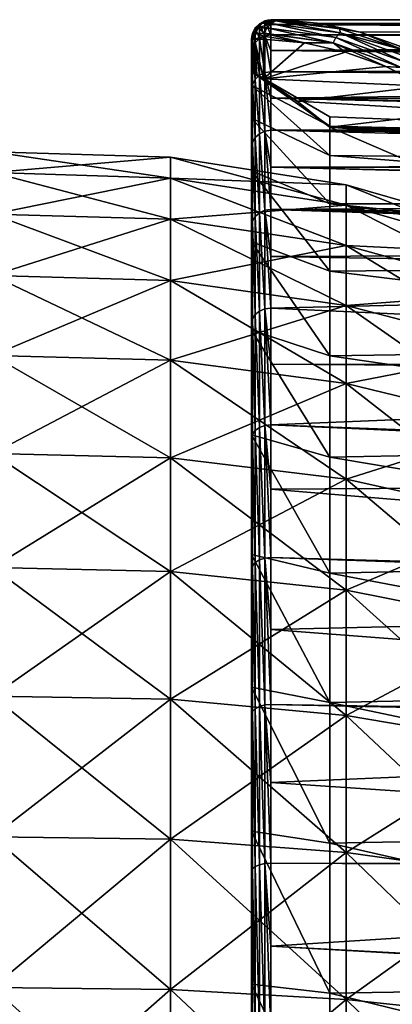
# Model space of a CAD drawing. Header units: metres. Extents: x -82 to 67, y -109 to 109.
# Tile 149 of 216: x 34.82 to 40.58, y 5.75 to 20.96. Entities that reach past the tile are written whole.
import ezdxf

# ---------------------------------------------------------------- set-up
doc = ezdxf.new("R2010")
doc.units = ezdxf.units.M
doc.layers.add('solid_21_382_010_XXX', color=7, linetype='CONTINUOUS')

msp = doc.modelspace()

# ---------------------------------------------------------------- linework, layer by layer
at = {"layer": 'solid_21_382_010_XXX'}
for points in [[(38.464417, 20.835707, -47.497952), (38.509071, 20.83827, -47.074341), (38.577244, 20.908092, -47.089687)], [(38.530823, 20.902159, -47.499279), (38.464417, 20.835707, -47.497952), (38.577244, 20.908092, -47.089687)], [(38.530823, 20.674225, -50.272507), (38.464417, 20.835707, -47.497952), (38.530823, 20.902159, -47.499279)], [(38.577244, 20.908092, -47.089687), (38.509071, 20.83827, -47.074341), (38.7071, 20.904373, -46.698647)], [(38.509071, 20.83827, -47.074341), (38.647102, 20.838188, -46.67149), (38.7071, 20.904373, -46.698647)], [(38.614529, 20.944818, -47.50013), (38.530823, 20.902159, -47.499279), (38.577244, 20.908092, -47.089687)], [(38.614529, 20.71645, -50.278629), (38.530823, 20.902159, -47.499279), (38.614529, 20.944818, -47.50013)], [(38.530823, 20.674225, -50.272507), (38.530823, 20.902159, -47.499279), (38.614529, 20.71645, -50.278629)], [(38.661423, 20.950672, -47.10849), (38.577244, 20.908092, -47.089687), (38.782696, 20.947168, -46.733368)], [(38.614529, 20.944818, -47.50013), (38.577244, 20.908092, -47.089687), (38.661423, 20.950672, -47.10849)], [(38.577244, 20.908092, -47.089687), (38.708843, 20.905764, -46.69944), (38.782696, 20.947168, -46.733368)], [(38.577244, 20.908092, -47.089687), (38.7071, 20.904373, -46.698647), (38.708843, 20.905764, -46.69944)], [(38.660347, 20.955812, -47.500347), (38.707233, 20.888371, -48.894135), (38.614529, 20.944818, -47.50013)], [(38.660347, 20.955812, -47.500347), (38.614529, 20.944818, -47.50013), (38.661423, 20.950672, -47.10849)], [(38.614529, 20.944818, -47.50013), (38.707233, 20.888371, -48.894135), (38.707233, 20.730982, -50.280739)], [(38.614529, 20.71645, -50.278629), (38.614529, 20.944818, -47.50013), (38.707233, 20.730982, -50.280739)], [(39.7113, 20.690243, -44.385517), (38.7071, 20.904373, -46.698647), (38.647102, 20.838188, -46.67149)], [(38.660347, 20.955812, -47.500347), (38.747528, 20.963856, -47.127499), (38.722, 20.962883, -47.273815)], [(38.660347, 20.955812, -47.500347), (38.661423, 20.950672, -47.10849), (38.747528, 20.963856, -47.127499)], [(38.660347, 20.955812, -47.500347), (38.722, 20.962883, -47.273815), (38.707233, 20.959497, -47.500481)], [(38.660347, 20.955812, -47.500347), (38.707233, 20.959497, -47.500481), (38.707233, 20.888371, -48.894135)], [(38.661423, 20.950672, -47.10849), (38.766071, 20.963987, -47.051041), (38.747528, 20.963856, -47.127499)], [(38.661423, 20.950672, -47.10849), (38.810383, 20.963541, -46.90942), (38.766071, 20.963987, -47.051041)], [(38.661423, 20.950672, -47.10849), (38.824112, 20.958345, -46.752541), (38.810383, 20.963541, -46.90942)], [(38.661423, 20.950672, -47.10849), (38.786774, 20.948608, -46.735249), (38.824112, 20.958345, -46.752541)], [(38.661423, 20.950672, -47.10849), (38.782696, 20.947168, -46.733368), (38.786774, 20.948608, -46.735249)], [(39.7113, 20.690243, -44.385517), (38.708843, 20.905764, -46.69944), (38.7071, 20.904373, -46.698647)], [(64.806274, 20.961123, -47.410046), (38.707233, 20.959497, -47.500481), (38.722, 20.962883, -47.273815)], [(64.806274, 20.961123, -47.410046), (64.807518, 20.957304, -47.59938), (38.707233, 20.959497, -47.500481)], [(62.443367, 20.909122, -48.621342), (38.707233, 20.888371, -48.894135), (38.707233, 20.959497, -47.500481)], [(62.749901, 20.933792, -48.216309), (62.443367, 20.909122, -48.621342), (38.707233, 20.959497, -47.500481)], [(63.077774, 20.951292, -47.806767), (62.749901, 20.933792, -48.216309), (38.707233, 20.959497, -47.500481)], [(64.807518, 20.957304, -47.59938), (63.077774, 20.951292, -47.806767), (38.707233, 20.959497, -47.500481)], [(62.443367, 20.909122, -48.621342), (62.132652, 20.874334, -49.057606), (38.707233, 20.888371, -48.894135)], [(61.44165, 20.751568, -50.135479), (38.707233, 20.730982, -50.280739), (38.707233, 20.888371, -48.894135)], [(61.928524, 20.845222, -49.359791), (61.44165, 20.751568, -50.135479), (38.707233, 20.888371, -48.894135)], [(62.132652, 20.874334, -49.057606), (61.928524, 20.845222, -49.359791), (38.707233, 20.888371, -48.894135)], [(39.777283, 20.759708, -44.408268), (38.782696, 20.947168, -46.733368), (38.708843, 20.905764, -46.69944)], [(39.7113, 20.690243, -44.385517), (39.777283, 20.759708, -44.408268), (38.708843, 20.905764, -46.69944)], [(64.805061, 20.963228, -47.235798), (38.722, 20.962883, -47.273815), (38.747528, 20.963856, -47.127499)], [(64.805061, 20.963228, -47.235798), (64.806274, 20.961123, -47.410046), (38.722, 20.962883, -47.273815)], [(64.805061, 20.963228, -47.235798), (38.747528, 20.963856, -47.127499), (38.766071, 20.963987, -47.051041)], [(51.785259, 20.963987, -47.051041), (64.805061, 20.963228, -47.235798), (38.766071, 20.963987, -47.051041)], [(38.810383, 20.963541, -46.90942), (51.785259, 20.963987, -47.051041), (38.766071, 20.963987, -47.051041)], [(39.777283, 20.759708, -44.408268), (38.786774, 20.948608, -46.735249), (38.782696, 20.947168, -46.733368)], [(39.769947, 20.823061, -44.627033), (38.824112, 20.958345, -46.752541), (38.786774, 20.948608, -46.735249)], [(39.769947, 20.823061, -44.627033), (38.786774, 20.948608, -46.735249), (39.777283, 20.759708, -44.408268)], [(38.810383, 20.963541, -46.90942), (64.80513, 20.963987, -47.051041), (51.785259, 20.963987, -47.051041)], [(38.866508, 20.962259, -46.772263), (64.80513, 20.963987, -47.051041), (38.810383, 20.963541, -46.90942)], [(38.824112, 20.958345, -46.752541), (38.866508, 20.962259, -46.772263), (38.810383, 20.963541, -46.90942)], [(39.769947, 20.823061, -44.627033), (38.866508, 20.962259, -46.772263), (38.824112, 20.958345, -46.752541)], [(39.476898, 20.906626, -45.445438), (64.80513, 20.963987, -47.051041), (38.866508, 20.962259, -46.772263)], [(39.769947, 20.823061, -44.627033), (39.476898, 20.906626, -45.445438), (38.866508, 20.962259, -46.772263)], [(39.476898, 20.906626, -45.445438), (64.800545, 20.800043, -44.33984), (64.80513, 20.963987, -47.051041)], [(39.476898, 20.906626, -45.445438), (40.084194, 20.772985, -44.125534), (64.800545, 20.800043, -44.33984)], [(39.769947, 20.823061, -44.627033), (40.084194, 20.772985, -44.125534), (39.476898, 20.906626, -45.445438)], [(38.407234, 20.659557, -47.494431), (38.454613, 20.663858, -47.06168), (38.467487, 20.752045, -47.064835)], [(38.410919, 20.706436, -47.495369), (38.407234, 20.659557, -47.494431), (38.467487, 20.752045, -47.064835)], [(38.421829, 20.525568, -50.250942), (38.407234, 20.659557, -47.494431), (38.410919, 20.706436, -47.495369)], [(38.421829, 20.751976, -47.496277), (38.410919, 20.706436, -47.495369), (38.467487, 20.752045, -47.064835)], [(38.421829, 20.525568, -50.250942), (38.410919, 20.706436, -47.495369), (38.421829, 20.751976, -47.496277)], [(38.421829, 20.751976, -47.496277), (38.467487, 20.752045, -47.064835), (38.509071, 20.83827, -47.074341)], [(38.464417, 20.835707, -47.497952), (38.421829, 20.751976, -47.496277), (38.509071, 20.83827, -47.074341)], [(38.464417, 20.608446, -50.262966), (38.421829, 20.751976, -47.496277), (38.464417, 20.835707, -47.497952)], [(38.464417, 20.608446, -50.262966), (38.421829, 20.525568, -50.250942), (38.421829, 20.751976, -47.496277)], [(38.467487, 20.752045, -47.064835), (38.454613, 20.663858, -47.06168), (38.598164, 20.709053, -46.650269)], [(38.454613, 20.663858, -47.06168), (38.594616, 20.66227, -46.649193), (38.598164, 20.709053, -46.650269)], [(38.530823, 20.674225, -50.272507), (38.464417, 20.608446, -50.262966), (38.464417, 20.835707, -47.497952)], [(38.509071, 20.83827, -47.074341), (38.467487, 20.752045, -47.064835), (38.608299, 20.754757, -46.654427)], [(38.467487, 20.752045, -47.064835), (38.606915, 20.749992, -46.653843), (38.608299, 20.754757, -46.654427)], [(38.467487, 20.752045, -47.064835), (38.598164, 20.709053, -46.650269), (38.606915, 20.749992, -46.653843)], [(38.509071, 20.83827, -47.074341), (38.645672, 20.836, -46.670849), (38.647102, 20.838188, -46.67149)], [(38.509071, 20.83827, -47.074341), (38.608299, 20.754757, -46.654427), (38.645672, 20.836, -46.670849)], [(38.530823, 20.674225, -50.272507), (38.614529, 20.71645, -50.278629), (38.614529, 20.146006, -53.007515)], [(39.226997, 20.603937, -45.293049), (38.598164, 20.709053, -46.650269), (38.594616, 20.66227, -46.649193)], [(39.226997, 20.603937, -45.293049), (38.606915, 20.749992, -46.653843), (38.598164, 20.709053, -46.650269)], [(39.669174, 20.60465, -44.375755), (38.608299, 20.754757, -46.654427), (38.606915, 20.749992, -46.653843)], [(39.669174, 20.60465, -44.375755), (38.606915, 20.749992, -46.653843), (39.226997, 20.603937, -45.293049)], [(39.669174, 20.60465, -44.375755), (38.645672, 20.836, -46.670849), (38.608299, 20.754757, -46.654427)], [(38.614529, 20.71645, -50.278629), (38.707233, 20.730982, -50.280739), (38.707233, 20.487936, -51.654919)], [(38.614529, 20.71645, -50.278629), (38.707233, 20.487936, -51.654919), (38.707233, 20.160166, -53.011395)], [(38.614529, 20.146006, -53.007515), (38.614529, 20.71645, -50.278629), (38.707233, 20.160166, -53.011395)], [(39.7113, 20.690243, -44.385517), (38.647102, 20.838188, -46.67149), (38.645672, 20.836, -46.670849)], [(39.669174, 20.60465, -44.375755), (39.7113, 20.690243, -44.385517), (38.645672, 20.836, -46.670849)], [(61.44165, 20.751568, -50.135479), (61.297955, 20.716272, -50.380577), (38.707233, 20.730982, -50.280739)], [(60.983902, 20.624472, -50.944992), (38.707233, 20.487936, -51.654919), (38.707233, 20.730982, -50.280739)], [(61.297955, 20.716272, -50.380577), (60.983902, 20.624472, -50.944992), (38.707233, 20.730982, -50.280739)], [(39.7113, 20.690243, -44.385517), (40.766842, 20.310308, -42.121902), (39.777283, 20.759708, -44.408268)], [(40.745201, 20.49901, -42.535603), (40.084194, 20.772985, -44.125534), (39.769947, 20.823061, -44.627033)], [(40.745201, 20.49901, -42.535603), (39.769947, 20.823061, -44.627033), (39.777283, 20.759708, -44.408268)], [(40.745201, 20.49901, -42.535603), (39.777283, 20.759708, -44.408268), (40.835556, 20.378792, -42.138794)], [(40.766842, 20.310308, -42.121902), (40.835556, 20.378792, -42.138794), (39.777283, 20.759708, -44.408268)], [(40.084194, 20.772985, -44.125534), (40.68578, 20.562212, -42.818027), (64.800545, 20.800043, -44.33984)], [(40.745201, 20.49901, -42.535603), (40.68578, 20.562212, -42.818027), (40.084194, 20.772985, -44.125534)], [(38.427757, 20.151566, -47.208637), (38.454613, 20.663858, -47.06168), (38.407234, 20.659557, -47.494431)], [(38.421829, 20.525568, -50.250942), (38.407234, 20.436403, -50.221691), (38.407234, 20.659557, -47.494431)], [(38.407234, 20.159456, -47.494431), (38.407234, 20.659557, -47.494431), (38.407234, 20.436403, -50.221691)], [(38.427757, 20.151566, -47.208637), (38.407234, 20.659557, -47.494431), (38.407234, 20.159456, -47.494431)], [(38.464417, 20.608446, -50.262966), (38.464417, 20.04077, -52.978603), (38.421829, 20.525568, -50.250942)], [(38.427757, 20.151566, -47.208637), (38.48975, 20.115984, -46.925869), (38.454613, 20.663858, -47.06168)], [(38.594616, 20.052061, -46.649193), (38.594616, 20.66227, -46.649193), (38.454613, 20.663858, -47.06168)], [(38.48975, 20.115984, -46.925869), (38.594616, 20.052061, -46.649193), (38.454613, 20.663858, -47.06168)], [(38.530823, 20.674225, -50.272507), (38.530823, 20.104862, -52.996212), (38.464417, 20.608446, -50.262966)], [(38.530823, 20.104862, -52.996212), (38.464417, 20.04077, -52.978603), (38.464417, 20.608446, -50.262966)], [(38.530823, 20.674225, -50.272507), (38.614529, 20.146006, -53.007515), (38.530823, 20.104862, -52.996212)], [(39.226997, 20.603937, -45.293049), (38.594616, 20.66227, -46.649193), (38.594616, 20.052061, -46.649193)], [(39.856983, 20.462746, -43.942039), (39.226997, 20.603937, -45.293049), (38.594616, 20.052061, -46.649193)], [(60.983902, 20.624472, -50.944992), (60.580223, 20.47098, -51.735302), (38.707233, 20.487936, -51.654919)], [(39.669174, 20.60465, -44.375755), (39.226997, 20.603937, -45.293049), (39.856983, 20.462746, -43.942039)], [(39.669174, 20.60465, -44.375755), (40.721352, 20.225927, -42.119354), (39.7113, 20.690243, -44.385517)], [(39.669174, 20.60465, -44.375755), (39.856983, 20.462746, -43.942039), (40.48127, 20.23942, -42.603256)], [(39.669174, 20.60465, -44.375755), (40.48127, 20.23942, -42.603256), (40.721352, 20.225927, -42.119354)], [(40.721352, 20.225927, -42.119354), (40.766842, 20.310308, -42.121902), (39.7113, 20.690243, -44.385517)], [(38.421829, 20.525568, -50.250942), (38.407234, 19.875168, -52.916302), (38.407234, 20.436403, -50.221691)], [(38.421829, 20.525568, -50.250942), (38.421829, 19.960014, -52.956417), (38.407234, 19.875168, -52.916302)], [(38.407234, 20.159456, -47.494431), (38.407234, 20.436403, -50.221691), (38.407234, 19.875168, -52.916302)], [(38.464417, 20.04077, -52.978603), (38.421829, 19.960014, -52.956417), (38.421829, 20.525568, -50.250942)], [(40.48127, 20.23942, -42.603256), (39.856983, 20.462746, -43.942039), (38.594616, 20.052061, -46.649193)], [(60.161106, 20.256983, -52.647049), (38.707233, 20.160166, -53.011395), (38.707233, 20.487936, -51.654919)], [(60.556595, 20.460545, -51.784058), (60.161106, 20.256983, -52.647049), (38.707233, 20.487936, -51.654919)], [(60.580223, 20.47098, -51.735302), (60.556595, 20.460545, -51.784058), (38.707233, 20.487936, -51.654919)], [(41.096889, 19.935295, -41.283051), (40.48127, 20.23942, -42.603256), (38.594616, 20.052061, -46.649193)], [(60.161106, 20.256983, -52.647049), (59.980007, 20.14259, -53.075008), (38.707233, 20.160166, -53.011395)], [(40.721352, 20.225927, -42.119354), (40.48127, 20.23942, -42.603256), (41.096889, 19.935295, -41.283051)], [(38.407234, 19.952549, -50.072884), (38.407234, 20.159456, -47.494431), (38.407234, 19.875168, -52.916302)], [(39.619667, 19.317938, -49.52343), (38.407234, 20.159456, -47.494431), (38.407234, 19.952549, -50.072884)], [(39.619667, 19.463888, -46.986969), (38.427757, 20.151566, -47.208637), (38.407234, 20.159456, -47.494431)], [(39.619667, 19.317938, -49.52343), (39.619667, 19.463888, -46.986969), (38.407234, 20.159456, -47.494431)], [(39.619667, 19.463888, -46.986969), (38.48975, 20.115984, -46.925869), (38.427757, 20.151566, -47.208637)], [(38.530823, 20.104862, -52.996212), (38.530823, 19.202822, -55.628525), (38.464417, 20.04077, -52.978603)], [(39.112896, 19.702726, -45.537743), (38.594616, 20.052061, -46.649193), (38.48975, 20.115984, -46.925869)], [(39.112896, 19.702726, -45.537743), (38.48975, 20.115984, -46.925869), (39.619667, 19.302402, -44.450966)], [(39.619667, 19.463888, -46.986969), (39.619667, 19.302402, -44.450966), (38.48975, 20.115984, -46.925869)], [(38.530823, 20.104862, -52.996212), (38.614529, 20.146006, -53.007515), (38.614529, 19.24225, -55.644833)], [(38.530823, 20.104862, -52.996212), (38.614529, 19.24225, -55.644833), (38.530823, 19.202822, -55.628525)], [(38.614529, 20.146006, -53.007515), (38.707233, 20.160166, -53.011395), (38.707233, 19.748934, -54.34494)], [(38.614529, 20.146006, -53.007515), (38.707233, 19.748934, -54.34494), (38.707233, 19.255823, -55.650433)], [(38.614529, 19.24225, -55.644833), (38.614529, 20.146006, -53.007515), (38.707233, 19.255823, -55.650433)], [(59.799053, 20.012016, -53.526566), (38.707233, 19.748934, -54.34494), (38.707233, 20.160166, -53.011395)], [(59.980007, 20.14259, -53.075008), (59.799053, 20.012016, -53.526566), (38.707233, 20.160166, -53.011395)], [(38.421829, 19.960014, -52.956417), (38.407234, 19.46981, -54.234028), (38.407234, 19.875168, -52.916302)], [(38.421829, 19.960014, -52.956417), (38.421829, 19.064013, -55.571114), (38.407234, 19.46981, -54.234028)], [(38.407234, 19.952549, -50.072884), (38.407234, 19.875168, -52.916302), (38.407234, 19.46981, -54.234028)], [(38.407234, 19.44046, -52.60778), (38.407234, 19.952549, -50.072884), (38.407234, 19.46981, -54.234028)], [(39.619667, 18.866783, -52.023556), (38.407234, 19.952549, -50.072884), (38.407234, 19.44046, -52.60778)], [(39.619667, 18.866783, -52.023556), (39.619667, 19.317938, -49.52343), (38.407234, 19.952549, -50.072884)], [(38.464417, 20.04077, -52.978603), (38.464417, 19.141401, -55.603123), (38.421829, 19.960014, -52.956417)], [(38.464417, 19.141401, -55.603123), (38.421829, 19.064013, -55.571114), (38.421829, 19.960014, -52.956417)], [(38.530823, 19.202822, -55.628525), (38.464417, 19.141401, -55.603123), (38.464417, 20.04077, -52.978603)], [(39.112896, 19.702726, -45.537743), (41.096889, 19.935295, -41.283051), (38.594616, 20.052061, -46.649193)], [(59.799053, 20.012016, -53.526566), (59.483627, 19.736591, -54.380863), (38.707233, 19.748934, -54.34494)], [(39.112896, 19.702726, -45.537743), (41.70089, 19.552485, -39.987778), (41.096889, 19.935295, -41.283051)], [(59.085423, 19.267473, -55.622211), (38.707233, 19.255823, -55.650433), (38.707233, 19.748934, -54.34494)], [(59.183613, 19.399378, -55.294788), (59.085423, 19.267473, -55.622211), (38.707233, 19.748934, -54.34494)], [(59.472454, 19.725519, -54.412918), (59.183613, 19.399378, -55.294788), (38.707233, 19.748934, -54.34494)], [(59.483627, 19.736591, -54.380863), (59.472454, 19.725519, -54.412918), (38.707233, 19.748934, -54.34494)], [(39.112896, 19.702726, -45.537743), (39.619667, 19.302402, -44.450966), (41.70089, 19.552485, -39.987778)], [(39.619667, 19.302402, -44.450966), (42.290421, 19.093758, -38.723522), (41.70089, 19.552485, -39.987778)], [(38.421829, 19.064013, -55.571114), (38.407234, 18.983711, -55.523399), (38.407234, 19.46981, -54.234028)], [(38.407234, 19.44046, -52.60778), (38.407234, 19.46981, -54.234028), (38.407234, 18.983711, -55.523399)], [(38.407234, 18.630486, -55.063663), (38.407234, 19.44046, -52.60778), (38.407234, 18.983711, -55.523399)], [(39.619667, 18.116924, -54.45118), (38.407234, 19.44046, -52.60778), (38.407234, 18.630486, -55.063663)], [(39.619667, 18.116924, -54.45118), (39.619667, 18.866783, -52.023556), (38.407234, 19.44046, -52.60778)], [(49.107235, 19.091894, -45.753418), (39.619667, 19.302402, -44.450966), (39.619667, 19.463888, -46.986969)], [(49.107235, 19.091894, -48.348667), (39.619667, 19.463888, -46.986969), (39.619667, 19.317938, -49.52343)], [(49.107235, 19.091894, -48.348667), (49.107235, 19.091894, -45.753418), (39.619667, 19.463888, -46.986969)], [(38.530823, 19.202822, -55.628525), (38.530823, 17.981974, -58.128979), (38.464417, 19.141401, -55.603123)], [(38.530823, 19.202822, -55.628525), (38.614529, 19.24225, -55.644833), (38.614529, 18.019081, -58.15004)], [(38.530823, 19.202822, -55.628525), (38.614529, 18.019081, -58.15004), (38.530823, 17.981974, -58.128979)], [(38.614529, 19.24225, -55.644833), (38.707233, 19.255823, -55.650433), (38.707233, 18.682728, -56.922844)], [(38.614529, 19.24225, -55.644833), (38.707233, 18.682728, -56.922844), (38.707233, 18.031855, -58.15728)], [(38.614529, 18.019081, -58.15004), (38.614529, 19.24225, -55.644833), (38.707233, 18.031855, -58.15728)], [(59.085423, 19.267473, -55.622211), (58.934856, 19.037691, -56.159977), (38.707233, 19.255823, -55.650433)], [(58.774673, 18.744364, -56.795593), (38.707233, 18.682728, -56.922844), (38.707233, 19.255823, -55.650433)], [(58.934856, 19.037691, -56.159977), (58.774673, 18.744364, -56.795593), (38.707233, 19.255823, -55.650433)], [(49.107235, 18.76663, -50.92366), (39.619667, 19.317938, -49.52343), (39.619667, 18.866783, -52.023556)], [(49.107235, 18.76663, -50.92366), (49.107235, 19.091894, -48.348667), (39.619667, 19.317938, -49.52343)], [(39.619667, 19.302402, -44.450966), (40.748886, 18.814116, -42.029346), (42.290421, 19.093758, -38.723522)], [(49.107235, 18.76663, -43.178425), (40.748886, 18.814116, -42.029346), (39.619667, 19.302402, -44.450966)], [(49.107235, 19.091894, -45.753418), (49.107235, 18.76663, -43.178425), (39.619667, 19.302402, -44.450966)], [(38.421829, 19.064013, -55.571114), (38.407234, 17.777424, -57.997784), (38.407234, 18.983711, -55.523399)], [(38.421829, 19.064013, -55.571114), (38.421829, 17.851336, -58.054832), (38.407234, 17.777424, -57.997784)], [(38.464417, 19.141401, -55.603123), (38.464417, 17.92417, -58.096172), (38.421829, 19.064013, -55.571114)], [(38.464417, 17.92417, -58.096172), (38.421829, 17.851336, -58.054832), (38.421829, 19.064013, -55.571114)], [(38.530823, 17.981974, -58.128979), (38.464417, 17.92417, -58.096172), (38.464417, 19.141401, -55.603123)], [(37.154736, 18.517784, -50.876404), (34.407234, 18.600899, -50.892227), (34.407234, 18.92354, -48.338135)], [(37.154736, 18.839098, -48.33284), (34.407234, 18.92354, -48.338135), (34.407234, 18.923529, -45.763763)], [(37.154736, 18.839098, -48.33284), (37.154736, 18.517784, -50.876404), (34.407234, 18.92354, -48.338135)], [(37.154736, 18.839087, -45.769062), (34.407234, 18.923529, -45.763763), (34.407234, 18.600864, -43.209675)], [(37.154736, 18.839087, -45.769062), (37.154736, 18.839098, -48.33284), (34.407234, 18.923529, -45.763763)], [(38.407234, 18.630486, -55.063663), (38.407234, 18.983711, -55.523399), (38.407234, 17.777424, -57.997784)], [(49.107235, 18.121063, -53.438061), (39.619667, 18.866783, -52.023556), (39.619667, 18.116924, -54.45118)], [(49.107235, 18.121063, -53.438061), (49.107235, 18.76663, -50.92366), (39.619667, 18.866783, -52.023556)], [(37.154736, 18.51775, -43.225498), (37.154736, 18.839087, -45.769062), (34.407234, 18.600864, -43.209675)], [(39.872929, 18.098186, -50.796364), (37.154736, 18.517784, -50.876404), (37.154736, 18.839098, -48.33284)], [(39.872929, 18.412777, -48.306019), (37.154736, 18.839098, -48.33284), (37.154736, 18.839087, -45.769062)], [(39.872929, 18.098186, -50.796364), (37.154736, 18.839098, -48.33284), (39.872929, 18.412777, -48.306019)], [(39.872929, 18.412767, -45.795883), (37.154736, 18.839087, -45.769062), (37.154736, 18.51775, -43.225498)], [(39.872929, 18.412777, -48.306019), (37.154736, 18.839087, -45.769062), (39.872929, 18.412767, -45.795883)], [(58.774673, 18.744364, -56.795593), (58.72834, 18.646854, -56.995983), (38.707233, 18.682728, -56.922844)], [(37.154736, 17.880211, -53.359638), (34.407234, 17.96068, -53.385784), (34.407234, 18.600899, -50.892227)], [(37.154736, 18.517784, -50.876404), (37.154736, 17.880211, -53.359638), (34.407234, 18.600899, -50.892227)], [(37.154736, 18.51775, -43.225498), (34.407234, 18.600864, -43.209675), (34.407234, 17.960623, -40.716122)], [(38.407234, 17.533882, -57.406189), (38.407234, 18.630486, -55.063663), (38.407234, 17.777424, -57.997784)], [(39.619667, 17.079159, -56.770885), (38.407234, 18.630486, -55.063663), (38.407234, 17.533882, -57.406189)], [(39.619667, 17.079159, -56.770885), (39.619667, 18.116924, -54.45118), (38.407234, 18.630486, -55.063663)], [(58.547318, 18.178989, -57.893951), (38.707233, 18.031855, -58.15728), (38.707233, 18.682728, -56.922844)], [(58.565723, 18.235256, -57.791008), (58.547318, 18.178989, -57.893951), (38.707233, 18.682728, -56.922844)], [(58.72834, 18.646854, -56.995983), (58.565723, 18.235256, -57.791008), (38.707233, 18.682728, -56.922844)], [(37.154736, 17.880154, -40.742268), (37.154736, 18.51775, -43.225498), (34.407234, 17.960623, -40.716122)], [(39.872929, 17.473953, -53.227642), (37.154736, 17.880211, -53.359638), (37.154736, 18.517784, -50.876404)], [(39.872929, 17.473953, -53.227642), (37.154736, 18.517784, -50.876404), (39.872929, 18.098186, -50.796364)], [(39.872929, 18.098152, -43.305542), (37.154736, 18.51775, -43.225498), (37.154736, 17.880154, -40.742268)], [(39.872929, 18.412767, -45.795883), (37.154736, 18.51775, -43.225498), (39.872929, 18.098152, -43.305542)], [(39.872929, 18.412777, -48.306019), (42.516537, 17.651161, -48.258106), (42.516537, 17.348581, -50.653374)], [(39.872929, 18.412777, -48.306019), (39.872929, 18.412767, -45.795883), (42.516537, 17.651161, -48.258106)], [(39.872929, 18.098186, -50.796364), (39.872929, 18.412777, -48.306019), (42.516537, 17.348581, -50.653374)], [(39.872929, 18.412767, -45.795883), (42.516537, 17.65115, -45.843803), (42.516537, 17.651161, -48.258106)], [(39.872929, 18.412767, -45.795883), (39.872929, 18.098152, -43.305542), (42.516537, 17.65115, -45.843803)], [(58.547318, 18.178989, -57.893951), (58.447762, 17.81251, -58.535145), (38.707233, 18.031855, -58.15728)], [(49.107235, 17.165451, -55.851604), (49.107235, 18.121063, -53.438061), (39.619667, 18.116924, -54.45118)], [(49.107235, 17.165451, -55.851604), (39.619667, 18.116924, -54.45118), (39.619667, 17.079159, -56.770885)], [(37.154736, 16.936434, -55.743385), (34.407234, 17.012978, -55.779438), (34.407234, 17.96068, -53.385784)], [(37.154736, 17.880211, -53.359638), (37.154736, 16.936434, -55.743385), (34.407234, 17.96068, -53.385784)], [(37.154736, 17.880154, -40.742268), (34.407234, 17.960623, -40.716122), (34.407234, 17.012899, -38.322479)], [(39.872929, 18.098152, -43.305542), (37.154736, 17.880154, -40.742268), (39.872929, 17.473898, -40.874271)], [(38.530823, 17.981974, -58.128979), (38.530823, 16.461082, -60.459137), (38.464417, 17.92417, -58.096172)], [(38.530823, 17.981974, -58.128979), (38.614529, 18.019081, -58.15004), (38.614529, 16.495298, -60.484627)], [(38.530823, 17.981974, -58.128979), (38.614529, 16.495298, -60.484627), (38.530823, 16.461082, -60.459137)], [(38.614529, 18.019081, -58.15004), (38.707233, 18.031855, -58.15728), (38.707233, 17.305708, -59.348991)], [(38.614529, 18.019081, -58.15004), (38.707233, 17.305708, -59.348991), (38.707233, 16.507078, -60.493393)], [(38.614529, 16.495298, -60.484627), (38.614529, 18.019081, -58.15004), (38.707233, 16.507078, -60.493393)], [(58.373692, 17.387764, -59.222343), (38.707233, 17.305708, -59.348991), (38.707233, 18.031855, -58.15728)], [(58.4021, 17.581186, -58.916229), (58.373692, 17.387764, -59.222343), (38.707233, 18.031855, -58.15728)], [(58.447762, 17.81251, -58.535145), (58.4021, 17.581186, -58.916229), (38.707233, 18.031855, -58.15728)], [(39.872929, 18.098186, -50.796364), (42.516537, 17.348581, -50.653374), (42.516537, 16.74818, -52.991829)], [(39.872929, 17.473953, -53.227642), (39.872929, 18.098186, -50.796364), (42.516537, 16.74818, -52.991829)], [(39.872929, 18.098152, -43.305542), (42.516537, 17.348549, -43.44854), (42.516537, 17.65115, -45.843803)], [(39.872929, 18.098152, -43.305542), (39.872929, 17.473898, -40.874271), (42.516537, 17.348549, -43.44854)], [(37.154736, 16.936356, -38.358532), (37.154736, 17.880154, -40.742268), (34.407234, 17.012899, -38.322479)], [(39.872929, 16.549925, -55.561512), (37.154736, 16.936434, -55.743385), (37.154736, 17.880211, -53.359638)], [(39.872929, 16.549925, -55.561512), (37.154736, 17.880211, -53.359638), (39.872929, 17.473953, -53.227642)], [(39.872929, 17.473898, -40.874271), (37.154736, 17.880154, -40.742268), (37.154736, 16.936356, -38.358532)], [(38.421829, 17.851336, -58.054832), (38.407234, 17.061296, -59.174576), (38.407234, 17.777424, -57.997784)], [(38.421829, 17.851336, -58.054832), (38.421829, 16.340624, -60.369396), (38.407234, 17.061296, -59.174576)], [(38.464417, 17.92417, -58.096172), (38.464417, 16.407782, -60.41943), (38.421829, 17.851336, -58.054832)], [(38.464417, 16.407782, -60.41943), (38.421829, 16.340624, -60.369396), (38.421829, 17.851336, -58.054832)], [(38.530823, 16.461082, -60.459137), (38.464417, 16.407782, -60.41943), (38.464417, 17.92417, -58.096172)], [(38.407234, 17.533882, -57.406189), (38.407234, 17.777424, -57.997784), (38.407234, 17.061296, -59.174576)], [(38.407234, 17.533882, -57.406189), (38.407234, 17.061296, -59.174576), (38.407234, 16.273304, -60.305027)], [(38.407234, 16.166128, -59.601902), (38.407234, 17.533882, -57.406189), (38.407234, 16.273304, -60.305027)], [(39.619667, 15.76896, -58.948013), (38.407234, 17.533882, -57.406189), (38.407234, 16.166128, -59.601902)], [(39.619667, 15.76896, -58.948013), (39.619667, 17.079159, -56.770885), (38.407234, 17.533882, -57.406189)], [(39.872929, 17.473898, -40.874271), (37.154736, 16.936356, -38.358532), (39.872929, 16.549849, -38.540409)], [(58.373692, 17.387764, -59.222343), (58.341492, 16.969402, -59.849464), (38.707233, 17.305708, -59.348991)], [(39.872929, 17.473953, -53.227642), (42.516537, 16.74818, -52.991829), (42.516537, 15.859429, -55.236591)], [(39.872929, 16.549925, -55.561512), (39.872929, 17.473953, -53.227642), (42.516537, 15.859429, -55.236591)], [(39.872929, 17.473898, -40.874271), (42.516537, 16.748127, -41.110092), (42.516537, 17.348549, -43.44854)], [(39.872929, 17.473898, -40.874271), (39.872929, 16.549849, -38.540409), (42.516537, 16.748127, -41.110092)], [(58.341492, 16.969402, -59.849464), (38.707233, 16.507078, -60.493393), (38.707233, 17.305708, -59.348991)], [(38.421829, 16.340624, -60.369396), (38.407234, 16.273304, -60.305027), (38.407234, 17.061296, -59.174576)], [(49.107235, 15.915042, -58.126026), (49.107235, 17.165451, -55.851604), (39.619667, 17.079159, -56.770885)], [(49.107235, 15.915042, -58.126026), (39.619667, 17.079159, -56.770885), (39.619667, 15.76896, -58.948013)], [(37.154736, 15.701338, -57.990051), (34.407234, 15.772767, -58.035397), (34.407234, 17.012978, -55.779438)], [(37.154736, 16.936434, -55.743385), (37.154736, 15.701338, -57.990051), (34.407234, 17.012978, -55.779438)], [(37.154736, 16.936356, -38.358532), (34.407234, 17.012899, -38.322479), (34.407234, 15.772668, -36.066532)], [(37.154736, 15.70124, -36.111877), (37.154736, 16.936356, -38.358532), (34.407234, 15.772668, -36.066532)], [(39.872929, 15.340671, -57.761166), (37.154736, 15.701338, -57.990051), (37.154736, 16.936434, -55.743385)], [(39.872929, 15.340671, -57.761166), (37.154736, 16.936434, -55.743385), (39.872929, 16.549925, -55.561512)], [(39.872929, 16.549849, -38.540409), (37.154736, 16.936356, -38.358532), (37.154736, 15.70124, -36.111877)], [(58.341492, 16.969402, -59.849464), (58.242348, 15.612193, -61.617752), (38.707233, 16.507078, -60.493393)], [(39.872929, 16.549849, -38.540409), (42.516537, 15.859355, -38.865334), (42.516537, 16.748127, -41.110092)], [(39.872929, 16.549849, -38.540409), (37.154736, 15.70124, -36.111877), (39.872929, 15.340574, -36.340763)], [(38.530823, 16.461082, -60.459137), (38.530823, 14.66353, -62.583179), (38.464417, 16.407782, -60.41943)], [(38.530823, 16.461082, -60.459137), (38.614529, 16.495298, -60.484627), (38.614529, 14.694329, -62.612709)], [(38.530823, 16.461082, -60.459137), (38.614529, 14.694329, -62.612709), (38.530823, 14.66353, -62.583179)], [(38.614529, 16.495298, -60.484627), (38.707233, 16.507078, -60.493393), (38.707233, 15.639041, -61.586086)], [(38.614529, 16.495298, -60.484627), (38.707233, 15.639041, -61.586086), (38.707233, 14.704933, -62.622864)], [(38.614529, 14.694329, -62.612709), (38.614529, 16.495298, -60.484627), (38.707233, 14.704933, -62.622864)], [(58.242348, 15.612193, -61.617752), (38.707233, 15.639041, -61.586086), (38.707233, 16.507078, -60.493393)], [(39.872929, 16.549925, -55.561512), (42.516537, 15.859429, -55.236591), (42.516537, 14.696342, -57.352268)], [(39.872929, 15.340671, -57.761166), (39.872929, 16.549925, -55.561512), (42.516537, 14.696342, -57.352268)], [(39.872929, 16.549849, -38.540409), (39.872929, 15.340574, -36.340763), (42.516537, 15.859355, -38.865334)], [(38.421829, 16.340624, -60.369396), (38.407234, 15.416798, -61.384296), (38.407234, 16.273304, -60.305027)], [(38.421829, 16.340624, -60.369396), (38.421829, 14.555103, -62.479221), (38.407234, 15.416798, -61.384296)], [(38.464417, 16.407782, -60.41943), (38.464417, 14.615554, -62.537178), (38.421829, 16.340624, -60.369396)], [(38.464417, 14.615554, -62.537178), (38.421829, 14.555103, -62.479221), (38.421829, 16.340624, -60.369396)], [(38.530823, 14.66353, -62.583179), (38.464417, 14.615554, -62.537178), (38.464417, 16.407782, -60.41943)], [(38.407234, 16.166128, -59.601902), (38.407234, 16.273304, -60.305027), (38.407234, 15.416798, -61.384296)], [(38.407234, 14.547215, -61.618797), (38.407234, 16.166128, -59.601902), (38.407234, 15.416798, -61.384296)], [(39.619667, 14.205676, -60.950653), (38.407234, 16.166128, -59.601902), (38.407234, 14.547215, -61.618797)], [(39.619667, 14.205676, -60.950653), (39.619667, 15.76896, -58.948013), (38.407234, 16.166128, -59.601902)], [(49.107235, 14.389559, -60.225666), (49.107235, 15.915042, -58.126026), (39.619667, 15.76896, -58.948013)], [(39.872929, 15.340574, -36.340763), (42.516537, 14.69625, -36.749668), (42.516537, 15.859355, -38.865334)], [(37.154736, 14.1944, -60.064201), (34.407234, 14.259601, -60.118118), (34.407234, 15.772767, -58.035397)], [(37.154736, 15.701338, -57.990051), (37.154736, 14.1944, -60.064201), (34.407234, 15.772767, -58.035397)], [(37.154736, 15.70124, -36.111877), (34.407234, 15.772668, -36.066532), (34.407234, 14.259483, -33.983822)], [(37.154736, 14.194283, -34.037743), (37.154736, 15.70124, -36.111877), (34.407234, 14.259483, -33.983822)], [(39.872929, 13.865263, -59.791916), (37.154736, 14.1944, -60.064201), (37.154736, 15.701338, -57.990051)], [(39.872929, 13.865263, -59.791916), (37.154736, 15.701338, -57.990051), (39.872929, 15.340671, -57.761166)], [(39.872929, 15.340574, -36.340763), (37.154736, 15.70124, -36.111877), (37.154736, 14.194283, -34.037743)], [(49.107235, 14.389559, -60.225666), (39.619667, 15.76896, -58.948013), (39.619667, 14.205676, -60.950653)], [(58.230427, 15.499946, -61.748867), (38.707233, 14.704933, -62.622864), (38.707233, 15.639041, -61.586086)], [(58.242348, 15.612193, -61.617752), (58.230427, 15.499946, -61.748867), (38.707233, 15.639041, -61.586086)], [(38.421829, 14.555103, -62.479221), (38.407234, 14.495109, -62.408222), (38.407234, 15.416798, -61.384296)], [(38.407234, 14.547215, -61.618797), (38.407234, 15.416798, -61.384296), (38.407234, 14.495109, -62.408222)], [(58.230427, 15.499946, -61.748867), (58.04752, 13.975345, -63.349747), (38.707233, 14.704933, -62.622864)], [(39.872929, 15.340574, -36.340763), (37.154736, 14.194283, -34.037743), (39.872929, 13.865149, -34.310028)], [(39.872929, 15.340671, -57.761166), (42.516537, 14.696342, -57.352268), (42.516537, 13.277265, -59.305489)], [(39.872929, 13.865263, -59.791916), (39.872929, 15.340671, -57.761166), (42.516537, 13.277265, -59.305489)], [(39.872929, 15.340574, -36.340763), (39.872929, 13.865149, -34.310028), (42.516537, 14.69625, -36.749668)], [(38.464417, 14.615554, -62.537178), (38.464417, 12.575033, -64.41687), (38.421829, 14.555103, -62.479221)], [(38.530823, 14.66353, -62.583179), (38.530823, 12.616949, -64.468452), (38.464417, 14.615554, -62.537178)], [(38.530823, 12.616949, -64.468452), (38.464417, 12.575033, -64.41687), (38.464417, 14.615554, -62.537178)], [(38.530823, 14.66353, -62.583179), (38.614529, 14.694329, -62.612709), (38.614529, 12.643857, -64.501564)], [(38.530823, 14.66353, -62.583179), (38.614529, 12.643857, -64.501564), (38.530823, 12.616949, -64.468452)], [(38.614529, 14.694329, -62.612709), (38.707233, 14.704933, -62.622864), (38.707233, 13.708348, -63.599739)], [(38.614529, 14.694329, -62.612709), (38.707233, 13.708348, -63.599739), (38.707233, 12.653121, -64.512955)], [(38.614529, 12.643857, -64.501564), (38.614529, 14.694329, -62.612709), (38.707233, 12.653121, -64.512955)], [(58.029331, 13.829604, -63.487217), (38.707233, 13.708348, -63.599739), (38.707233, 14.704933, -62.622864)], [(58.04752, 13.975345, -63.349747), (58.029331, 13.829604, -63.487217), (38.707233, 14.704933, -62.622864)], [(39.872929, 13.865149, -34.310028), (42.516537, 13.277154, -34.796459), (42.516537, 14.69625, -36.749668)], [(38.421829, 14.555103, -62.479221), (38.407234, 13.511758, -63.372948), (38.407234, 14.495109, -62.408222)], [(38.421829, 14.555103, -62.479221), (38.421829, 12.52222, -64.351875), (38.407234, 13.511758, -63.372948)], [(38.407234, 14.547215, -61.618797), (38.407234, 14.495109, -62.408222), (38.407234, 13.511758, -63.372948)], [(38.407234, 12.700079, -63.42857), (38.407234, 14.547215, -61.618797), (38.407234, 13.511758, -63.372948)], [(39.619667, 12.412, -62.749863), (38.407234, 14.547215, -61.618797), (38.407234, 12.700079, -63.42857)], [(39.619667, 12.412, -62.749863), (39.619667, 14.205676, -60.950653), (38.407234, 14.547215, -61.618797)], [(38.464417, 12.575033, -64.41687), (38.421829, 12.52222, -64.351875), (38.421829, 14.555103, -62.479221)], [(49.107235, 12.612852, -62.117702), (49.107235, 14.389559, -60.225666), (39.619667, 14.205676, -60.950653)], [(37.154736, 12.439384, -61.933125), (34.407234, 12.497325, -61.994781), (34.407234, 14.259601, -60.118118)], [(37.154736, 14.1944, -60.064201), (37.154736, 12.439384, -61.933125), (34.407234, 14.259601, -60.118118)], [(37.154736, 14.194283, -34.037743), (34.407234, 14.259483, -33.983822), (34.407234, 12.49719, -32.107174)], [(37.154736, 12.439251, -32.168831), (37.154736, 14.194283, -34.037743), (34.407234, 12.49719, -32.107174)], [(39.872929, 12.14697, -61.621738), (37.154736, 12.439384, -61.933125), (37.154736, 14.1944, -60.064201)], [(39.872929, 12.14697, -61.621738), (37.154736, 14.1944, -60.064201), (39.872929, 13.865263, -59.791916)], [(39.872929, 13.865149, -34.310028), (37.154736, 14.194283, -34.037743), (37.154736, 12.439251, -32.168831)], [(49.107235, 12.612852, -62.117702), (39.619667, 14.205676, -60.950653), (39.619667, 12.412, -62.749863)], [(39.872929, 13.865149, -34.310028), (37.154736, 12.439251, -32.168831), (39.872929, 12.146838, -32.480221)], [(39.872929, 13.865263, -59.791916), (42.516537, 13.277265, -59.305489), (42.516537, 11.624573, -61.065449)], [(39.872929, 12.14697, -61.621738), (39.872929, 13.865263, -59.791916), (42.516537, 11.624573, -61.065449)], [(39.872929, 13.865149, -34.310028), (39.872929, 12.146838, -32.480221), (42.516537, 13.277154, -34.796459)], [(58.029331, 13.829604, -63.487217), (57.833241, 12.116158, -64.935898), (38.707233, 13.708348, -63.599739)], [(57.833241, 12.116158, -64.935898), (38.707233, 12.653121, -64.512955), (38.707233, 13.708348, -63.599739)], [(38.421829, 12.52222, -64.351875), (38.407234, 12.470433, -64.274841), (38.407234, 13.511758, -63.372948)], [(38.407234, 12.700079, -63.42857), (38.407234, 13.511758, -63.372948), (38.407234, 12.470433, -64.274841)], [(39.872929, 12.146838, -32.480221), (42.516537, 11.624447, -33.036514), (42.516537, 13.277154, -34.796459)], [(38.407234, 12.700079, -63.42857), (38.407234, 12.470433, -64.274841), (38.407234, 11.375089, -65.110481)], [(38.407234, 10.650524, -65.005936), (38.407234, 12.700079, -63.42857), (38.407234, 11.375089, -65.110481)], [(39.619667, 10.413845, -64.319534), (38.407234, 12.700079, -63.42857), (38.407234, 10.650524, -65.005936)], [(39.619667, 10.413845, -64.319534), (39.619667, 12.412, -62.749863), (38.407234, 12.700079, -63.42857)], [(38.530823, 12.616949, -64.468452), (38.614529, 12.643857, -64.501564), (38.614529, 10.375404, -66.122162)], [(38.614529, 12.643857, -64.501564), (38.707233, 12.653121, -64.512955), (38.707233, 11.543311, -65.359001)], [(38.614529, 12.643857, -64.501564), (38.707233, 11.543311, -65.359001), (38.707233, 10.383186, -66.134613)], [(38.614529, 10.375404, -66.122162), (38.614529, 12.643857, -64.501564), (38.707233, 10.383186, -66.134613)], [(57.819908, 11.98402, -65.035995), (38.707233, 11.543311, -65.359001), (38.707233, 12.653121, -64.512955)], [(57.833241, 12.116158, -64.935898), (57.819908, 11.98402, -65.035995), (38.707233, 12.653121, -64.512955)], [(37.154736, 10.463971, -63.567352), (34.407234, 10.513703, -63.635803), (34.407234, 12.497325, -61.994781)], [(37.154736, 12.439384, -61.933125), (37.154736, 10.463971, -63.567352), (34.407234, 12.497325, -61.994781)], [(37.154736, 12.439251, -32.168831), (34.407234, 12.49719, -32.107174), (34.407234, 10.513555, -30.466171)], [(38.421829, 12.52222, -64.351875), (38.407234, 11.375089, -65.110481), (38.407234, 12.470433, -64.274841)], [(38.421829, 12.52222, -64.351875), (38.421829, 10.273225, -65.958572), (38.407234, 11.375089, -65.110481)], [(38.464417, 12.575033, -64.41687), (38.464417, 10.31759, -66.029602), (38.421829, 12.52222, -64.351875)], [(38.464417, 10.31759, -66.029602), (38.421829, 10.273225, -65.958572), (38.421829, 12.52222, -64.351875)], [(38.530823, 12.616949, -64.468452), (38.530823, 10.3528, -66.085976), (38.464417, 12.575033, -64.41687)], [(38.530823, 10.3528, -66.085976), (38.464417, 10.31759, -66.029602), (38.464417, 12.575033, -64.41687)], [(38.530823, 12.616949, -64.468452), (38.614529, 10.375404, -66.122162), (38.530823, 10.3528, -66.085976)], [(49.107235, 10.612759, -63.77235), (49.107235, 12.612852, -62.117702), (39.619667, 12.412, -62.749863)], [(37.154736, 10.463822, -30.534622), (37.154736, 12.439251, -32.168831), (34.407234, 10.513555, -30.466171)], [(39.872929, 10.212889, -63.221771), (37.154736, 10.463971, -63.567352), (37.154736, 12.439384, -61.933125)], [(39.872929, 10.212889, -63.221771), (37.154736, 12.439384, -61.933125), (39.872929, 12.14697, -61.621738)], [(39.872929, 12.146838, -32.480221), (37.154736, 12.439251, -32.168831), (37.154736, 10.463822, -30.534622)], [(49.107235, 10.612759, -63.77235), (39.619667, 12.412, -62.749863), (39.619667, 10.413845, -64.319534)], [(39.872929, 12.146838, -32.480221), (37.154736, 10.463822, -30.534622), (39.872929, 10.212743, -30.880205)], [(39.872929, 12.14697, -61.621738), (42.516537, 11.624573, -61.065449), (42.516537, 9.764332, -62.604397)], [(39.872929, 10.212889, -63.221771), (39.872929, 12.14697, -61.621738), (42.516537, 9.764332, -62.604397)], [(39.872929, 12.146838, -32.480221), (39.872929, 10.212743, -30.880205), (42.516537, 11.624447, -33.036514)], [(57.819908, 11.98402, -65.035995), (57.643021, 10.087978, -66.315849), (38.707233, 11.543311, -65.359001)], [(39.872929, 10.212743, -30.880205), (42.516537, 9.764192, -31.497583), (42.516537, 11.624447, -33.036514)], [(57.643021, 10.087978, -66.315849), (38.707233, 10.383186, -66.134613), (38.707233, 11.543311, -65.359001)], [(38.421829, 10.273225, -65.958572), (38.407234, 10.230065, -65.876541), (38.407234, 11.375089, -65.110481)], [(38.407234, 10.650524, -65.005936), (38.407234, 11.375089, -65.110481), (38.407234, 10.230065, -65.876541)], [(38.407234, 10.650524, -65.005936), (38.407234, 10.230065, -65.876541), (38.407234, 9.03967, -66.570129)], [(38.407234, 8.427323, -66.328537), (38.407234, 10.650524, -65.005936), (38.407234, 9.03967, -66.570129)], [(39.619667, 8.240478, -65.636528), (38.407234, 10.650524, -65.005936), (38.407234, 8.427323, -66.328537)], [(39.619667, 8.240478, -65.636528), (39.619667, 10.413845, -64.319534), (38.407234, 10.650524, -65.005936)], [(37.154736, 8.299311, -64.941109), (34.407234, 8.340046, -65.015266), (34.407234, 10.513703, -63.635803)], [(37.154736, 10.463971, -63.567352), (37.154736, 8.299311, -64.941109), (34.407234, 10.513703, -63.635803)], [(37.154736, 10.463822, -30.534622), (34.407234, 10.513555, -30.466171), (34.407234, 8.339885, -29.086727)], [(49.107235, 8.420977, -65.163277), (49.107235, 10.612759, -63.77235), (39.619667, 10.413845, -64.319534)], [(37.154736, 8.29915, -29.160885), (37.154736, 10.463822, -30.534622), (34.407234, 8.339885, -29.086727)], [(39.872929, 8.093521, -64.566788), (37.154736, 8.299311, -64.941109), (37.154736, 10.463971, -63.567352)], [(39.872929, 8.093521, -64.566788), (37.154736, 10.463971, -63.567352), (39.872929, 10.212889, -63.221771)], [(39.872929, 10.212743, -30.880205), (37.154736, 10.463822, -30.534622), (37.154736, 8.29915, -29.160885)], [(38.530823, 10.3528, -66.085976), (38.530823, 7.90589, -67.410881), (38.464417, 10.31759, -66.029602)], [(38.530823, 10.3528, -66.085976), (38.614529, 10.375404, -66.122162), (38.614529, 7.923841, -67.449585)], [(38.530823, 10.3528, -66.085976), (38.614529, 7.923841, -67.449585), (38.530823, 7.90589, -67.410881)], [(38.614529, 10.375404, -66.122162), (38.707233, 10.383186, -66.134613), (38.707233, 9.17721, -66.836815)], [(38.614529, 10.375404, -66.122162), (38.707233, 9.17721, -66.836815), (38.707233, 7.930022, -67.462906)], [(38.614529, 7.923841, -67.449585), (38.614529, 10.375404, -66.122162), (38.707233, 7.930022, -67.462906)], [(57.63377, 9.98098, -66.380005), (38.707233, 9.17721, -66.836815), (38.707233, 10.383186, -66.134613)], [(57.643021, 10.087978, -66.315849), (57.63377, 9.98098, -66.380005), (38.707233, 10.383186, -66.134613)], [(49.107235, 8.420977, -65.163277), (39.619667, 10.413845, -64.319534), (39.619667, 8.240478, -65.636528)], [(39.872929, 10.212743, -30.880205), (37.154736, 8.29915, -29.160885), (39.872929, 8.093364, -29.53521)], [(38.421829, 10.273225, -65.958572), (38.407234, 9.03967, -66.570129), (38.407234, 10.230065, -65.876541)], [(38.421829, 10.273225, -65.958572), (38.421829, 7.842692, -67.274605), (38.407234, 9.03967, -66.570129)], [(38.464417, 10.31759, -66.029602), (38.464417, 7.877926, -67.350578), (38.421829, 10.273225, -65.958572)], [(38.464417, 7.877926, -67.350578), (38.421829, 7.842692, -67.274605), (38.421829, 10.273225, -65.958572)], [(38.530823, 7.90589, -67.410881), (38.464417, 7.877926, -67.350578), (38.464417, 10.31759, -66.029602)], [(39.872929, 10.212889, -63.221771), (42.516537, 9.764332, -62.604397), (42.516537, 7.725879, -63.89806)], [(39.872929, 8.093521, -64.566788), (39.872929, 10.212889, -63.221771), (42.516537, 7.725879, -63.89806)], [(39.872929, 10.212743, -30.880205), (39.872929, 8.093364, -29.53521), (42.516537, 9.764192, -31.497583)], [(57.63377, 9.98098, -66.380005), (57.471489, 7.92088, -67.46714), (38.707233, 9.17721, -66.836815)], [(39.872929, 8.093364, -29.53521), (42.516537, 7.725728, -30.203939), (42.516537, 9.764192, -31.497583)], [(57.471489, 7.92088, -67.46714), (38.707233, 7.930022, -67.462906), (38.707233, 9.17721, -66.836815)], [(38.421829, 7.842692, -67.274605), (38.407234, 7.808638, -67.188507), (38.407234, 9.03967, -66.570129)], [(38.407234, 8.427323, -66.328537), (38.407234, 9.03967, -66.570129), (38.407234, 7.808638, -67.188507)], [(38.407234, 8.427323, -66.328537), (38.407234, 7.808638, -67.188507), (38.407234, 6.541528, -67.72937)], [(38.407234, 6.06288, -67.377052), (38.407234, 8.427323, -66.328537), (38.407234, 6.541528, -67.72937)], [(39.619667, 5.924373, -66.68119), (38.407234, 8.427323, -66.328537), (38.407234, 6.06288, -67.377052)], [(39.619667, 5.924373, -66.68119), (39.619667, 8.240478, -65.636528), (38.407234, 8.427323, -66.328537)], [(49.107235, 6.072515, -66.268349), (49.107235, 8.420977, -65.163277), (39.619667, 8.240478, -65.636528)], [(37.154736, 5.979543, -66.03273), (34.407234, 6.010676, -66.111404), (34.407234, 8.340046, -65.015266)], [(37.154736, 8.299311, -64.941109), (37.154736, 5.979543, -66.03273), (34.407234, 8.340046, -65.015266)], [(37.154736, 8.29915, -29.160885), (34.407234, 8.339885, -29.086727), (34.407234, 6.010505, -27.990612)], [(37.154736, 5.979373, -28.069283), (37.154736, 8.29915, -29.160885), (34.407234, 6.010505, -27.990612)], [(39.872929, 5.822291, -65.635567), (37.154736, 5.979543, -66.03273), (37.154736, 8.299311, -64.941109)], [(39.872929, 5.822291, -65.635567), (37.154736, 8.299311, -64.941109), (39.872929, 8.093521, -64.566788)], [(39.872929, 8.093364, -29.53521), (37.154736, 8.29915, -29.160885), (37.154736, 5.979373, -28.069283)], [(49.107235, 6.072515, -66.268349), (39.619667, 8.240478, -65.636528), (39.619667, 5.924373, -66.68119)], [(39.872929, 8.093364, -29.53521), (37.154736, 5.979373, -28.069283), (39.872929, 5.822124, -28.46645)], [(39.872929, 8.093521, -64.566788), (42.516537, 7.725879, -63.89806), (42.516537, 5.541361, -64.926033)], [(39.872929, 5.822291, -65.635567), (39.872929, 8.093521, -64.566788), (42.516537, 5.541361, -64.926033)], [(39.872929, 8.093364, -29.53521), (39.872929, 5.822124, -28.46645), (42.516537, 7.725728, -30.203939)], [(38.530823, 7.90589, -67.410881), (38.614529, 7.923841, -67.449585), (38.614529, 5.326857, -68.463432)], [(38.614529, 7.923841, -67.449585), (38.707233, 7.930022, -67.462906), (38.707233, 6.646419, -68.010475)], [(38.614529, 7.923841, -67.449585), (38.707233, 6.646419, -68.010475), (38.707233, 5.33134, -68.477417)], [(38.614529, 5.326857, -68.463432), (38.614529, 7.923841, -67.449585), (38.707233, 5.33134, -68.477417)], [(57.465931, 7.842681, -67.503181), (38.707233, 6.646419, -68.010475), (38.707233, 7.930022, -67.462906)], [(57.471489, 7.92088, -67.46714), (57.465931, 7.842681, -67.503181), (38.707233, 7.930022, -67.462906)], [(38.421829, 7.842692, -67.274605), (38.407234, 6.541528, -67.72937), (38.407234, 7.808638, -67.188507)], [(38.421829, 7.842692, -67.274605), (38.421829, 5.267984, -68.279755), (38.407234, 6.541528, -67.72937)], [(38.464417, 7.877926, -67.350578), (38.464417, 5.293545, -68.359505), (38.421829, 7.842692, -67.274605)], [(38.464417, 5.293545, -68.359505), (38.421829, 5.267984, -68.279755), (38.421829, 7.842692, -67.274605)], [(38.530823, 7.90589, -67.410881), (38.530823, 5.313833, -68.422798), (38.464417, 7.877926, -67.350578)], [(38.530823, 5.313833, -68.422798), (38.464417, 5.293545, -68.359505), (38.464417, 7.877926, -67.350578)], [(38.530823, 7.90589, -67.410881), (38.614529, 5.326857, -68.463432), (38.530823, 5.313833, -68.422798)], [(57.465931, 7.842681, -67.503181), (57.328243, 5.647499, -68.373497), (38.707233, 6.646419, -68.010475)], [(39.872929, 5.822124, -28.46645), (42.516537, 5.541201, -29.175983), (42.516537, 7.725728, -30.203939)], [(57.325291, 5.59329, -68.391685), (38.707233, 5.33134, -68.477417), (38.707233, 6.646419, -68.010475)], [(57.328243, 5.647499, -68.373497), (57.325291, 5.59329, -68.391685), (38.707233, 6.646419, -68.010475)], [(38.421829, 5.267984, -68.279755), (38.407234, 5.243402, -68.190567), (38.407234, 6.541528, -67.72937)], [(38.407234, 6.06288, -67.377052), (38.407234, 6.541528, -67.72937), (38.407234, 5.243402, -68.190567)], [(37.154736, 3.541251, -66.825005), (34.407234, 3.562307, -66.906952), (34.407234, 6.010676, -66.111404)], [(37.154736, 5.979543, -66.03273), (37.154736, 3.541251, -66.825005), (34.407234, 6.010676, -66.111404)], [(37.154736, 5.979373, -28.069283), (34.407234, 6.010505, -27.990612), (34.407234, 3.562129, -27.195089)], [(37.154736, 3.541073, -27.277035), (37.154736, 5.979373, -28.069283), (34.407234, 3.562129, -27.195089)], [(39.872929, 3.435017, -66.411263), (37.154736, 3.541251, -66.825005), (37.154736, 5.979543, -66.03273)], [(39.872929, 3.435017, -66.411263), (37.154736, 5.979543, -66.03273), (39.872929, 5.822291, -65.635567)], [(39.872929, 5.822124, -28.46645), (37.154736, 5.979373, -28.069283), (37.154736, 3.541073, -27.277035)], [(38.407234, 6.06288, -67.377052), (38.407234, 5.243402, -68.190567), (38.407234, 3.919071, -68.570381)], [(38.407234, 3.59096, -68.136673), (38.407234, 6.06288, -67.377052), (38.407234, 3.919071, -68.570381)], [(39.619667, 3.499344, -67.438416), (38.407234, 6.06288, -67.377052), (38.407234, 3.59096, -68.136673)], [(39.619667, 3.499344, -67.438416), (39.619667, 5.924373, -66.68119), (38.407234, 6.06288, -67.377052)], [(49.107235, 3.604274, -67.070328), (49.107235, 6.072515, -66.268349), (39.619667, 5.924373, -66.68119)], [(39.872929, 5.822124, -28.46645), (37.154736, 3.541073, -27.277035), (39.872929, 3.434843, -27.690777)], [(49.107235, 3.604274, -67.070328), (39.619667, 5.924373, -66.68119), (39.619667, 3.499344, -67.438416)], [(39.872929, 5.822291, -65.635567), (42.516537, 5.541361, -64.926033), (42.516537, 3.24523, -65.672112)], [(39.872929, 3.435017, -66.411263), (39.872929, 5.822291, -65.635567), (42.516537, 3.24523, -65.672112)], [(39.872929, 5.822124, -28.46645), (39.872929, 3.434843, -27.690777), (42.516537, 5.541201, -29.175983)]]:
    msp.add_3dface(points, dxfattribs=at)

doc.saveas('drawing.dxf')
